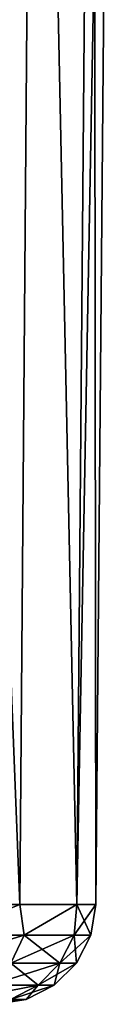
# Model space of a CAD drawing. Header units: millimetres. Extents: x -121 to 75, y -30 to 271.
# Tile 72 of 217: x 23.96 to 26.75, y -30 to -0.66. Entities that reach past the tile are written whole.
import ezdxf

# ---------------------------------------------------------------- set-up
doc = ezdxf.new("R2010")
doc.units = ezdxf.units.MM
doc.header["$LTSCALE"] = 65.185185
for name, color, linetype in [('25', 7, 'CONTINUOUS'), ('26', 7, 'CONTINUOUS'), ('42', 7, 'CONTINUOUS'), ('43', 7, 'CONTINUOUS')]:
    doc.layers.add(name, color=color, linetype=linetype)

msp = doc.modelspace()

# ---------------------------------------------------------------- linework, layer by layer
at = {"layer": '25', "color": 7, "linetype": 'Continuous'}
for points in [[(21.221, -27.026, 15.418), (23.963, -27.026, 10.669), (21.638, 32.004, 15.72), (21.221, -27.026, 15.418)], [(21.638, 32.004, 15.72), (23.963, -27.026, 10.669), (24.434, 32.004, 10.878), (21.638, 32.004, 15.72)], [(23.963, -27.026, 10.669), (25.657, -27.026, 5.454), (24.434, 32.004, 10.878), (23.963, -27.026, 10.669)], [(24.434, 32.004, 10.878), (25.657, -27.026, 5.454), (26.161, 32.004, 5.56), (24.434, 32.004, 10.878)], [(25.657, -27.026, 5.454), (26.231, -27.026), (26.161, 32.004, 5.56), (25.657, -27.026, 5.454)], [(26.161, 32.004, 5.56), (26.231, -27.026), (26.746, 32.004), (26.161, 32.004, 5.56)]]:
    msp.add_3dface(points, dxfattribs=at)
at = {"layer": '26', "color": 7, "linetype": 'Continuous'}
for points in [[(23.963, -27.026, -10.669), (21.221, -27.026, -15.418), (21.638, 32.004, -15.72), (23.963, -27.026, -10.669)], [(24.434, 32.004, -10.878), (23.963, -27.026, -10.669), (21.638, 32.004, -15.72), (24.434, 32.004, -10.878)], [(25.657, -27.026, -5.454), (23.963, -27.026, -10.669), (24.434, 32.004, -10.878), (25.657, -27.026, -5.454)], [(26.161, 32.004, -5.56), (25.657, -27.026, -5.454), (24.434, 32.004, -10.878), (26.161, 32.004, -5.56)], [(26.746, 32.004), (25.657, -27.026, -5.454), (26.161, 32.004, -5.56), (26.746, 32.004)], [(26.746, 32.004), (26.231, -27.026), (25.657, -27.026, -5.454), (26.746, 32.004)]]:
    msp.add_3dface(points, dxfattribs=at)
at = {"layer": '42', "color": 7, "linetype": 'Continuous'}
for points in [[(21.221, -27.026, -15.418), (23.963, -27.026, -10.669), (21.683, -27.944, -14.488), (21.221, -27.026, -15.418)], [(23.963, -27.026, -10.669), (24.093, -27.944, -9.98), (21.683, -27.944, -14.488), (23.963, -27.026, -10.669)], [(23.963, -27.026, -10.669), (25.657, -27.026, -5.454), (24.093, -27.944, -9.98), (23.963, -27.026, -10.669)], [(25.657, -27.026, -5.454), (25.577, -27.944, -5.088), (24.093, -27.944, -9.98), (25.657, -27.026, -5.454)], [(25.657, -27.026, -5.454), (26.231, -27.026), (25.577, -27.944, -5.088), (25.657, -27.026, -5.454)], [(26.231, -27.026), (26.078, -27.944), (25.577, -27.944, -5.088), (26.231, -27.026)], [(23.697, -28.775, -9.816), (21.327, -28.775, -14.25), (24.093, -27.944, -9.98), (23.697, -28.775, -9.816)], [(24.093, -27.944, -9.98), (21.327, -28.775, -14.25), (21.683, -27.944, -14.488), (24.093, -27.944, -9.98)], [(25.157, -28.775, -5.004), (23.697, -28.775, -9.816), (25.577, -27.944, -5.088), (25.157, -28.775, -5.004)], [(25.577, -27.944, -5.088), (23.697, -28.775, -9.816), (24.093, -27.944, -9.98), (25.577, -27.944, -5.088)], [(26.078, -27.944), (25.157, -28.775, -5.004), (25.577, -27.944, -5.088), (26.078, -27.944)], [(25.65, -28.775), (25.157, -28.775, -5.004), (26.078, -27.944), (25.65, -28.775)], [(25.157, -28.775, -5.004), (23.084, -29.433, -9.562), (23.697, -28.775, -9.816), (25.157, -28.775, -5.004)], [(24.506, -29.433, -4.875), (23.084, -29.433, -9.562), (25.157, -28.775, -5.004), (24.506, -29.433, -4.875)], [(25.65, -28.775), (24.506, -29.433, -4.875), (25.157, -28.775, -5.004), (25.65, -28.775)], [(24.986, -29.433), (24.506, -29.433, -4.875), (25.65, -28.775), (24.986, -29.433)], [(24.506, -29.433, -4.875), (22.314, -29.855, -9.243), (23.084, -29.433, -9.562), (24.506, -29.433, -4.875)], [(23.689, -29.855, -4.712), (22.314, -29.855, -9.243), (24.506, -29.433, -4.875), (23.689, -29.855, -4.712)], [(24.986, -29.433), (23.689, -29.855, -4.712), (24.506, -29.433, -4.875), (24.986, -29.433)], [(24.153, -29.855), (23.689, -29.855, -4.712), (24.986, -29.433), (24.153, -29.855)], [(24.153, -29.855), (22.723, -30, -4.83), (23.689, -29.855, -4.712), (24.153, -29.855)], [(23.231, -30), (22.723, -30, -4.83), (24.153, -29.855), (23.231, -30)]]:
    msp.add_3dface(points, dxfattribs=at)
at = {"layer": '43', "color": 7, "linetype": 'Continuous'}
for points in [[(23.963, -27.026, 10.669), (21.221, -27.026, 15.418), (21.683, -27.944, 14.488), (23.963, -27.026, 10.669)], [(23.963, -27.026, 10.669), (21.683, -27.944, 14.488), (24.093, -27.944, 9.98), (23.963, -27.026, 10.669)], [(25.657, -27.026, 5.454), (23.963, -27.026, 10.669), (24.093, -27.944, 9.98), (25.657, -27.026, 5.454)], [(25.657, -27.026, 5.454), (24.093, -27.944, 9.98), (25.577, -27.944, 5.088), (25.657, -27.026, 5.454)], [(26.078, -27.944), (25.657, -27.026, 5.454), (25.577, -27.944, 5.088), (26.078, -27.944)], [(26.231, -27.026), (25.657, -27.026, 5.454), (26.078, -27.944), (26.231, -27.026)], [(21.683, -27.944, 14.488), (23.697, -28.775, 9.816), (24.093, -27.944, 9.98), (21.683, -27.944, 14.488)], [(23.697, -28.775, 9.816), (25.157, -28.775, 5.004), (24.093, -27.944, 9.98), (23.697, -28.775, 9.816)], [(24.093, -27.944, 9.98), (25.157, -28.775, 5.004), (25.577, -27.944, 5.088), (24.093, -27.944, 9.98)], [(25.157, -28.775, 5.004), (25.65, -28.775), (25.577, -27.944, 5.088), (25.157, -28.775, 5.004)], [(25.65, -28.775), (26.078, -27.944), (25.577, -27.944, 5.088), (25.65, -28.775)], [(23.084, -29.433, 9.562), (24.506, -29.433, 4.875), (23.697, -28.775, 9.816), (23.084, -29.433, 9.562)], [(23.697, -28.775, 9.816), (24.506, -29.433, 4.875), (25.157, -28.775, 5.004), (23.697, -28.775, 9.816)], [(24.506, -29.433, 4.875), (24.986, -29.433), (25.157, -28.775, 5.004), (24.506, -29.433, 4.875)], [(24.986, -29.433), (25.65, -28.775), (25.157, -28.775, 5.004), (24.986, -29.433)], [(23.084, -29.433, 9.562), (23.689, -29.855, 4.712), (24.506, -29.433, 4.875), (23.084, -29.433, 9.562)], [(23.689, -29.855, 4.712), (24.153, -29.855), (24.506, -29.433, 4.875), (23.689, -29.855, 4.712)], [(24.153, -29.855), (24.986, -29.433), (24.506, -29.433, 4.875), (24.153, -29.855)], [(23.231, -30), (24.153, -29.855), (23.689, -29.855, 4.712), (23.231, -30)]]:
    msp.add_3dface(points, dxfattribs=at)

doc.saveas('drawing.dxf')
